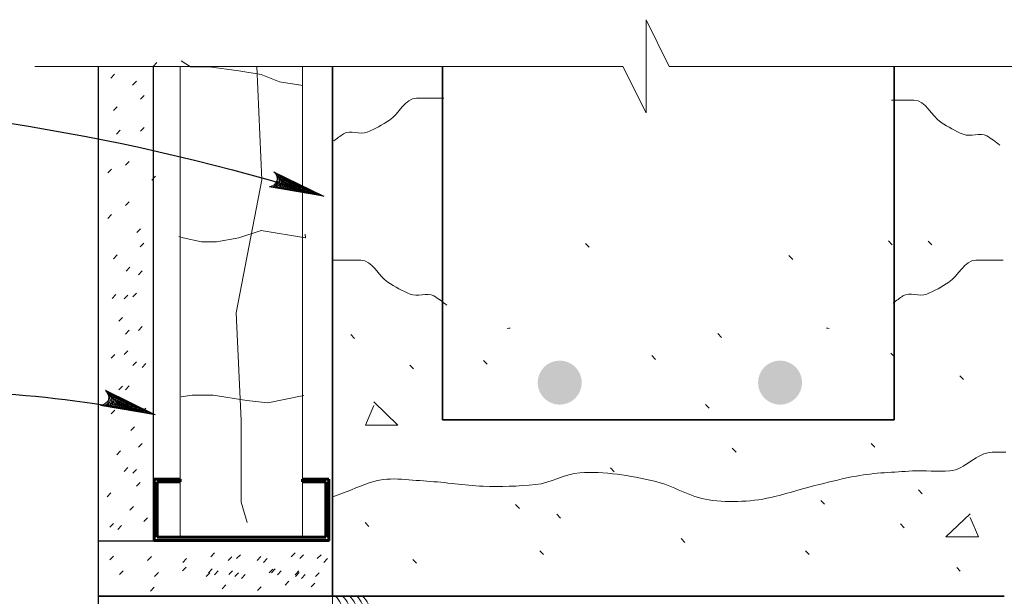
# Model space of a CAD drawing. Extents: x 1745 to 4097, y 1178 to 2898.
# Tile 11 of 18: x 3021.42 to 3032.6, y 1230.49 to 1237.03. Entities that reach past the tile are written whole.
import ezdxf

# ---------------------------------------------------------------- set-up
doc = ezdxf.new("R2010")
doc.units = 0
doc.header["$LTSCALE"] = 0.03937
doc.header["$MEASUREMENT"] = 0
for name, color, linetype, lineweight in [('A-Anno-Patt', 152, 'Continuous', 18), ('A-Anno-Text', 53, 'Continuous', 25), ('A-Wall-Full-Extr', 2, 'Continuous', 35), ('OD38a701$0$Level 15', 7, 'Continuous', 18), ('OD38a701$0$Level 46', 7, 'Continuous', 18), ('OD38a701$0$Level 52', 7, 'Continuous', 18), ('OD38a701$0$Level 53', 7, 'Continuous', 18), ('OD38a701$0$Level 56', 7, 'Continuous', 18)]:
    doc.layers.add(name, color=color, linetype=linetype, lineweight=lineweight)
doc.layers.add('G-Anno-Nplt', color=5, linetype='Continuous', lineweight=25, plot=False)

# ---------------------------------------------------------------- blocks, each defined once
blk = doc.blocks.new('OD38a701$0$LARROW_4')
at = {"layer": 'OD38a701$0$Level 56', "color": 3, "linetype": 'Continuous', "lineweight": 18, "flags": 128}
blk.add_lwpolyline([(-0.1564, 0.0226), (0, 0), (-0.1563, -0.0226), (-0.1514, -0.0189), (-0.1445, -0.0121), (-0.1411, -0.0059), (-0.1403, 0), (-0.1415, 0.0066), (-0.1451, 0.0131), (-0.1521, 0.0195), (-0.1564, 0.0226), (-0.0046, 0.0003), (-0.1513, -0.0211), (-0.1468, -0.0178), (-0.1395, -0.0109), (-0.1371, -0.002), (-0.1387, 0.0069), (-0.143, 0.013), (-0.1481, 0.018), (-0.1516, 0.0207), (-0.0129, 0.0002), (-0.1446, -0.0186), (-0.14, -0.0156), (-0.1376, -0.0117), (-0.135, -0.0068), (-0.1336, 0.0003), (-0.1344, 0.006), (-0.1371, 0.0105), (-0.1428, 0.0141), (-0.1465, 0.0185), (-0.0225, 0.0003), (-0.1374, -0.0159), (-0.1323, -0.0095), (-0.1308, -0.0017), (-0.1315, 0.0069), (-0.1414, 0.0163), (-0.0332, 0.0008), (-0.1308, -0.0129), (-0.1294, -0.0084), (-0.1264, -0.0011), (-0.1283, 0.0066), (-0.136, 0.0135), (-0.0431, 0.0007), (-0.1272, -0.01), (-0.1245, -0.0045), (-0.1232, 0.0014), (-0.1291, 0.0105), (-0.0549, 0.0007), (-0.1221, -0.0075), (-0.1202, -0.0034), (-0.1198, 0.0014), (-0.1245, 0.008), (-0.0689, 0.0008), (-0.1179, -0.0048), (-0.1165, 0.0016), (-0.121, 0.0055), (-0.0804, 0.0007), (-0.1146, -0.0029), (-0.1154, 0.0033), (-0.0921, 0.0008), (-0.1133, -0.0009), (-0.1139, 0.001), (-0.1066, 0.001)], dxfattribs=at)

msp = doc.modelspace()

# ---------------------------------------------------------------- hatches: boundary and pattern name
at = {"layer": 'A-Wall-Full-Extr'}
h = msp.add_hatch(color=256, dxfattribs=at)
edge = h.paths.add_edge_path()
edge.add_arc((3027.55157, 1232.91041), 0.25, 0, 360)
h = msp.add_hatch(color=256, dxfattribs=at)
edge = h.paths.add_edge_path()
edge.add_arc((3030.05144, 1232.91041), 0.25, 0, 360)

# ---------------------------------------------------------------- linework, layer by layer
at = {"layer": 'A-Anno-Patt', "flags": 128}
for points in [[(3024.63569, 1236.28024), (3024.63569, 1236.28024), (3024.37388, 1236.32224), (3024.16326, 1236.40649), (3023.91038, 1236.44874), (3023.57326, 1236.49086), (3023.36251, 1236.49086), (3023.25482, 1236.55894)], [(3024.00444, 1231.32276), (3023.9388, 1231.55262), (3023.9388, 1232.48162), (3023.88068, 1233.70075), (3024.1708, 1235.21025), (3024.11365, 1236.49755)], [(3024.66224, 1234.59476), (3024.66888, 1234.55124), (3024.16326, 1234.63549), (3023.91038, 1234.55124), (3023.65751, 1234.50899), (3023.48901, 1234.50899), (3023.27826, 1234.55124), (3023.27826, 1234.55124), (3023.22826, 1234.56821)], [(3024.64896, 1232.76329), (3024.23876, 1232.67936), (3024.00238, 1232.70886), (3023.61851, 1232.76799), (3023.38213, 1232.76799), (3023.25482, 1232.75002), (3023.25482, 1232.75002)]]:
    msp.add_lwpolyline(points, dxfattribs=at)
at = {"layer": 'A-Anno-Text', "extrusion": (0, 0, -1)}
for centre, radius, start, end in [((-3017.58547, 1211.73935), 24.3994, 91.194279, 107.386971), ((-3020.42876, 1220.49114), 12.32035, 85.023827, 101.754077)]:
    msp.add_arc(centre, radius, start, end, dxfattribs=at)
at = {"layer": 'A-Wall-Full-Extr'}
for p, q in [((3024.97307, 1230.48671), (3024.97307, 1236.49748)), ((3026.22257, 1232.48671), (3026.22257, 1236.49748)), ((3031.34657, 1232.48671), (3031.34657, 1236.49748)), ((3026.22234, 1232.48665), (3031.34634, 1232.48665)), ((3024.97307, 1230.48671), (3032.59607, 1230.48671))]:
    msp.add_line(p, q, dxfattribs=at)
at = {"layer": 'G-Anno-Nplt', "lineweight": 18}
msp.add_line((3024.97307, 1230.48671), (3024.97307, 1230.12746), dxfattribs=at)
at = {"layer": 'OD38a701$0$Level 15', "color": 4, "linetype": 'Continuous', "lineweight": 18}
for p, q in [((3028.2667, 1236.49748), (3021.59566, 1236.49748)), ((3032.96725, 1236.49748), (3028.79382, 1236.49748))]:
    msp.add_line(p, q, dxfattribs=at)
at = {"layer": 'OD38a701$0$Level 15', "color": 4, "linetype": 'Continuous', "lineweight": 25}
for p, q in [((3022.31356, 1236.49755), (3022.31356, 1222.74758)), ((3022.93856, 1236.49755), (3022.93856, 1231.11178)), ((3024.93862, 1231.11178), (3022.31356, 1231.11178))]:
    msp.add_line(p, q, dxfattribs=at)
at = {"layer": 'OD38a701$0$Level 15', "color": 3, "linetype": 'Continuous', "lineweight": 60}
for p, q in [((3023.24523, 1231.81429), (3022.94927, 1231.81429)), ((3022.94927, 1231.11944), (3022.94927, 1231.81429)), ((3023.24523, 1231.78344), (3023.24523, 1231.81429)), ((3024.93203, 1231.81429), (3024.63255, 1231.81429)), ((3024.63255, 1231.78344), (3024.63255, 1231.81429)), ((3024.93203, 1231.11944), (3024.93203, 1231.81429)), ((3023.24523, 1231.78344), (3022.98442, 1231.78344)), ((3022.98442, 1231.159), (3022.98442, 1231.78344)), ((3024.89689, 1231.78344), (3024.63255, 1231.78344)), ((3024.89689, 1231.159), (3024.89689, 1231.78344)), ((3024.93203, 1231.11944), (3022.94927, 1231.11944)), ((3024.89689, 1231.159), (3022.98442, 1231.159))]:
    msp.add_line(p, q, dxfattribs=at)
at = {"layer": 'OD38a701$0$Level 15', "color": 4, "linetype": 'Continuous', "lineweight": 35}
msp.add_line((3025.00712, 1230.48678), (3022.31356, 1230.48678), dxfattribs=at)
at = {"layer": 'OD38a701$0$Level 15', "color": 7, "linetype": 'Continuous', "lineweight": 25}
msp.add_line((3024.97307, 1230.48671), (3032.59607, 1230.48671), dxfattribs=at)
at = {"layer": 'OD38a701$0$Level 15', "color": 4, "linetype": 'Continuous', "lineweight": 18, "flags": 128}
msp.add_lwpolyline([(3028.79359, 1236.49765), (3028.53059, 1237.02702), (3028.53059, 1235.97077), (3028.26646, 1236.49765)], dxfattribs=at)
at = {"layer": 'OD38a701$0$Level 46', "color": 3, "linetype": 'Continuous', "lineweight": 18}
for p, q in [((3023.24523, 1231.159), (3023.24523, 1236.49755)), ((3024.63255, 1231.159), (3024.63255, 1236.49755))]:
    msp.add_line(p, q, dxfattribs=at)
at = {"layer": 'OD38a701$0$Level 52', "color": 2, "linetype": 'Continuous', "lineweight": 18}
msp.add_line((3032.17745, 1230.48671), (3025.7667, 1230.48671), dxfattribs=at)
for centre in [(3024.86456, 1230.31871), (3024.94631, 1230.31871), (3025.02568, 1230.31871), (3025.10743, 1230.31871), (3025.17281, 1230.31871)]:
    msp.add_arc(centre, 0.21988, 299.570456, 49.823842, dxfattribs=at)
at = {"layer": 'OD38a701$0$Level 53', "color": 4, "linetype": 'Continuous', "lineweight": 18}
for p, q in [((3022.93856, 1236.49755), (3022.98056, 1236.54105)), ((3022.45652, 1236.36532), (3022.49852, 1236.40882)), ((3022.70579, 1236.28494), (3022.74779, 1236.32844)), ((3022.79423, 1236.12419), (3022.83623, 1236.16769)), ((3022.48868, 1235.99558), (3022.53068, 1236.03908)), ((3022.52085, 1235.73034), (3022.56285, 1235.77384)), ((3022.79423, 1235.76249), (3022.83623, 1235.80599)), ((3022.62375, 1235.37667), (3022.66575, 1235.42017)), ((3022.42436, 1235.28826), (3022.46636, 1235.33176)), ((3022.9229, 1235.20788), (3022.9649, 1235.25138)), ((3022.62375, 1234.91852), (3022.66575, 1234.96202)), ((3022.42436, 1234.77384), (3022.46636, 1234.81734)), ((3022.75403, 1234.61309), (3022.79603, 1234.65659)), ((3022.792, 1234.45003), (3022.834, 1234.49353)), ((3027.88734, 1234.44665), (3027.84384, 1234.49015)), ((3031.32209, 1234.47465), (3031.28009, 1234.51815)), ((3031.77234, 1234.47365), (3031.73034, 1234.51565)), ((3022.48868, 1234.31569), (3022.53068, 1234.35919)), ((3030.19584, 1234.30865), (3030.15234, 1234.35215)), ((3022.63187, 1234.1754), (3022.67387, 1234.2189)), ((3022.771, 1234.13428), (3022.813, 1234.17778)), ((3022.70787, 1233.88178), (3022.74987, 1233.92528)), ((3022.4726, 1233.86558), (3022.5146, 1233.90908)), ((3022.61087, 1233.85965), (3022.65287, 1233.90315)), ((3022.54775, 1233.60715), (3022.58975, 1233.65065)), ((3022.62375, 1233.46078), (3022.66575, 1233.50428)), ((3022.771, 1233.5029), (3022.813, 1233.5464)), ((3029.38571, 1233.42277), (3029.34371, 1233.46627)), ((3025.22484, 1233.41165), (3025.18284, 1233.45515)), ((3022.61087, 1233.22828), (3022.65287, 1233.27178)), ((3031.34984, 1233.20127), (3031.30784, 1233.24477)), ((3022.46362, 1233.18615), (3022.50562, 1233.22965)), ((3022.70787, 1233.10303), (3022.74987, 1233.14653)), ((3026.72996, 1233.11827), (3026.68796, 1233.16177)), ((3028.63871, 1233.17365), (3028.59671, 1233.21715)), ((3022.813, 1233.08203), (3022.855, 1233.12553)), ((3025.89384, 1233.06665), (3025.85184, 1233.10865)), ((3032.13234, 1232.94515), (3032.09184, 1232.98865)), ((3022.54775, 1232.8284), (3022.58975, 1232.8719)), ((3022.62362, 1232.8294), (3022.66562, 1232.8729)), ((3022.4635, 1232.55478), (3022.5055, 1232.59828)), ((3022.81287, 1232.57678), (3022.85487, 1232.62028)), ((3029.24734, 1232.62002), (3029.20534, 1232.66352)), ((3022.68675, 1232.3664), (3022.72875, 1232.4099)), ((3022.52662, 1232.09178), (3022.56862, 1232.13528)), ((3022.77087, 1232.17703), (3022.81287, 1232.22053)), ((3029.55171, 1232.12177), (3029.50971, 1232.16527)), ((3031.12846, 1232.17715), (3031.08646, 1232.22065)), ((3022.61075, 1231.9024), (3022.65275, 1231.9459)), ((3022.70775, 1231.88215), (3022.74975, 1231.92565)), ((3028.16846, 1231.90027), (3028.12646, 1231.94377)), ((3022.74975, 1231.7349), (3022.79175, 1231.7784)), ((3031.66434, 1231.64915), (3031.62234, 1231.69265)), ((3022.41632, 1231.61502), (3022.45832, 1231.65852)), ((3030.55584, 1231.53065), (3030.51384, 1231.57415)), ((3022.67363, 1231.4623), (3022.71563, 1231.5058)), ((3027.09384, 1231.48415), (3027.05034, 1231.52765)), ((3022.834, 1231.3349), (3022.876, 1231.3784)), ((3027.55984, 1231.3744), (3027.51784, 1231.4179)), ((3022.44848, 1231.2694), (3022.49048, 1231.3129)), ((3022.53692, 1231.24528), (3022.57892, 1231.28878)), ((3025.38684, 1231.27865), (3025.34484, 1231.32215)), ((3031.46046, 1231.26365), (3031.41846, 1231.30715)), ((3028.97071, 1231.09752), (3028.92871, 1231.14102)), ((3022.44848, 1230.89966), (3022.49048, 1230.94316)), ((3022.87612, 1230.8929), (3022.91812, 1230.9364)), ((3023.27587, 1230.8719), (3023.31787, 1230.9154)), ((3023.59137, 1230.93503), (3023.63337, 1230.97853)), ((3023.79112, 1230.89278), (3023.83312, 1230.93628)), ((3023.886, 1230.91403), (3023.928, 1230.95753)), ((3024.11737, 1230.89303), (3024.15937, 1230.93653)), ((3024.19087, 1230.87178), (3024.23287, 1230.91528)), ((3024.50637, 1230.9349), (3024.54837, 1230.9784)), ((3024.60125, 1230.91403), (3024.64325, 1230.95753)), ((3024.801, 1230.9139), (3024.843, 1230.9574)), ((3024.87475, 1230.8719), (3024.91675, 1230.9154)), ((3025.92834, 1230.86165), (3025.88634, 1230.90515)), ((3027.36621, 1230.95915), (3027.32421, 1231.00265)), ((3030.38159, 1230.95915), (3030.33959, 1231.00265)), ((3023.27112, 1230.77478), (3023.31312, 1230.81828)), ((3023.56575, 1230.75378), (3023.60775, 1230.79728)), ((3024.25475, 1230.75178), (3024.29675, 1230.79528)), ((3024.281, 1230.75378), (3024.323, 1230.79728)), ((3032.09634, 1230.77015), (3032.05584, 1230.81215)), ((3022.55587, 1230.73265), (3022.59787, 1230.77615)), ((3022.95562, 1230.71165), (3022.99762, 1230.75515)), ((3023.5395, 1230.70965), (3023.5815, 1230.75315)), ((3023.63437, 1230.7309), (3023.67637, 1230.7744)), ((3023.79712, 1230.73278), (3023.83912, 1230.77628)), ((3023.86575, 1230.7099), (3023.90775, 1230.7534)), ((3023.93925, 1230.68865), (3023.98125, 1230.73215)), ((3024.34962, 1230.7309), (3024.39162, 1230.7744)), ((3024.54937, 1230.73078), (3024.59137, 1230.77428)), ((3024.5545, 1230.71165), (3024.5965, 1230.75515)), ((3024.62312, 1230.68878), (3024.66512, 1230.73228)), ((3024.78075, 1230.70978), (3024.82275, 1230.75328)), ((3022.90681, 1230.54601), (3022.94881, 1230.58951)), ((3023.7225, 1230.57253), (3023.7645, 1230.61603)), ((3024.12225, 1230.55153), (3024.16425, 1230.59503)), ((3024.43775, 1230.61465), (3024.47975, 1230.65815)), ((3024.73237, 1230.59365), (3024.77437, 1230.63715))]:
    msp.add_line(p, q, dxfattribs=at)
at = {"layer": 'OD38a701$0$Level 53', "color": 4, "linetype": 'Continuous', "lineweight": 18, "flags": 128}
for points in [[(3025.44084, 1232.69315), (3025.71384, 1232.42915), (3025.34634, 1232.42915), (3025.44084, 1232.65115)], [(3032.20734, 1231.42265), (3031.93284, 1231.16015), (3032.30184, 1231.16015), (3032.20734, 1231.38065)]]:
    msp.add_lwpolyline(points, dxfattribs=at)
at = {"layer": 'OD38a701$0$Level 53', "color": 4, "linetype": 'Continuous', "lineweight": 18}
for points, knots in [([(3026.23496, 1236.1369), (3026.13225, 1236.1369), (3026.02954, 1236.1369), (3025.92683, 1236.1369), (3025.79444, 1236.1369), (3025.73051, 1235.95715), (3025.61871, 1235.88627), (3025.53865, 1235.83552), (3025.45578, 1235.78743), (3025.36833, 1235.7514), (3025.28526, 1235.71717), (3025.17393, 1235.78245), (3025.09883, 1235.73215), (3025.06094, 1235.70677), (3025.02451, 1235.67989), (3024.98831, 1235.65235)], [0, 0, 0, 0, 0.22068831, 0.22068831, 0.22068831, 0.50516223, 0.50516223, 0.50516223, 0.70885238, 0.70885238, 0.70885238, 0.90236809, 0.90236809, 0.90236809, 1, 1, 1, 1]), ([(3031.3148, 1236.11303), (3031.4001, 1236.11303), (3031.48541, 1236.11303), (3031.57072, 1236.11303), (3031.70312, 1236.11303), (3031.76704, 1235.93328), (3031.87885, 1235.8624), (3031.9589, 1235.81165), (3032.04175, 1235.76352), (3032.12922, 1235.72753), (3032.21233, 1235.69333), (3032.32055, 1235.75442), (3032.39872, 1235.70828), (3032.4509, 1235.67747), (3032.49912, 1235.64191), (3032.5453, 1235.60323)], [0, 0, 0, 0, 0.1843822, 0.1843822, 0.1843822, 0.47053211, 0.47053211, 0.47053211, 0.67542231, 0.67542231, 0.67542231, 0.87007814, 0.87007814, 0.87007814, 1, 1, 1, 1]), ([(3024.9867, 1234.29871), (3025.0894, 1234.29871), (3025.19211, 1234.29871), (3025.29482, 1234.29871), (3025.42722, 1234.29871), (3025.49114, 1234.11896), (3025.60295, 1234.04809), (3025.683, 1233.99734), (3025.76585, 1233.94921), (3025.85332, 1233.91321), (3025.93642, 1233.87902), (3026.04464, 1233.94011), (3026.12282, 1233.89396), (3026.175, 1233.86316), (3026.22322, 1233.8276), (3026.2694, 1233.78892)], [0, 0, 0, 0, 0.21394291, 0.21394291, 0.21394291, 0.48972179, 0.48972179, 0.48972179, 0.68718609, 0.68718609, 0.68718609, 0.87478694, 0.87478694, 0.87478694, 1, 1, 1, 1]), ([(3032.58245, 1234.29871), (3032.47974, 1234.29871), (3032.37703, 1234.29871), (3032.27432, 1234.29871), (3032.14193, 1234.29871), (3032.078, 1234.11896), (3031.9662, 1234.04809), (3031.88614, 1233.99734), (3031.80326, 1233.94924), (3031.71582, 1233.91321), (3031.63275, 1233.87898), (3031.52142, 1233.94426), (3031.44632, 1233.89396), (3031.40843, 1233.86859), (3031.372, 1233.8417), (3031.3358, 1233.81417)], [0, 0, 0, 0, 0.22068831, 0.22068831, 0.22068831, 0.50516223, 0.50516223, 0.50516223, 0.70885238, 0.70885238, 0.70885238, 0.90236809, 0.90236809, 0.90236809, 1, 1, 1, 1]), ([(3024.98646, 1231.61902), (3025.12125, 1231.67044), (3025.25604, 1231.72185), (3025.39084, 1231.77327), (3025.59484, 1231.85109), (3025.8281, 1231.80515), (3026.04559, 1231.79252), (3026.25746, 1231.78022), (3026.46918, 1231.74489), (3026.68109, 1231.73465), (3026.87944, 1231.72505), (3027.07985, 1231.73631), (3027.27809, 1231.75402), (3027.45015, 1231.76939), (3027.60983, 1231.87731), (3027.77871, 1231.8889), (3028.05646, 1231.90795), (3028.34826, 1231.85468), (3028.62596, 1231.79252), (3028.8382, 1231.74501), (3029.02998, 1231.60999), (3029.24221, 1231.58052), (3029.48711, 1231.54652), (3029.74992, 1231.55863), (3029.99321, 1231.61902), (3030.16096, 1231.66066), (3030.32594, 1231.71312), (3030.49384, 1231.75402), (3030.63455, 1231.7883), (3030.77423, 1231.82395), (3030.91759, 1231.8504), (3031.12805, 1231.88922), (3031.341, 1231.89362), (3031.55296, 1231.90815), (3031.69375, 1231.91779), (3031.83601, 1231.8977), (3031.97671, 1231.90815), (3032.15137, 1231.92111), (3032.28274, 1232.12027), (3032.45809, 1232.12027), (3032.50942, 1232.12027), (3032.56075, 1232.12027), (3032.61209, 1232.12027)], [0, 0, 0, 0, 0.05553642, 0.05553642, 0.05553642, 0.13959034, 0.13959034, 0.13959034, 0.22147526, 0.22147526, 0.22147526, 0.29812273, 0.29812273, 0.29812273, 0.36465356, 0.36465356, 0.36465356, 0.47407391, 0.47407391, 0.47407391, 0.55769967, 0.55769967, 0.55769967, 0.65419465, 0.65419465, 0.65419465, 0.72072966, 0.72072966, 0.72072966, 0.77649391, 0.77649391, 0.77649391, 0.8583614, 0.8583614, 0.8583614, 0.91273707, 0.91273707, 0.91273707, 0.9802387, 0.9802387, 0.9802387, 1, 1, 1, 1])]:
    msp.add_open_spline(points, degree=3, knots=knots, dxfattribs=at)
for points in [[(3026.95701, 1233.52527), (3026.96782, 1233.52604), (3026.97863, 1233.52681), (3026.98945, 1233.52759)], [(3030.60819, 1233.52555), (3030.59869, 1233.52623), (3030.5892, 1233.52691), (3030.5797, 1233.52759)]]:
    msp.add_open_spline(points, degree=3, dxfattribs=at)

# ---------------------------------------------------------------- block references
at = {"layer": 'OD38a701$0$Level 56', "color": 3, "linetype": 'Continuous', "lineweight": 18, "xscale": 4.000001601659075, "yscale": 4.000001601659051, "zscale": 4.000001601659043, "rotation": 342.1131759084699}
for p in [(3024.87659, 1235.0239), (3022.96459, 1232.54501)]:
    msp.add_blockref('OD38a701$0$LARROW_4', p, dxfattribs=at)

doc.saveas('drawing.dxf')
